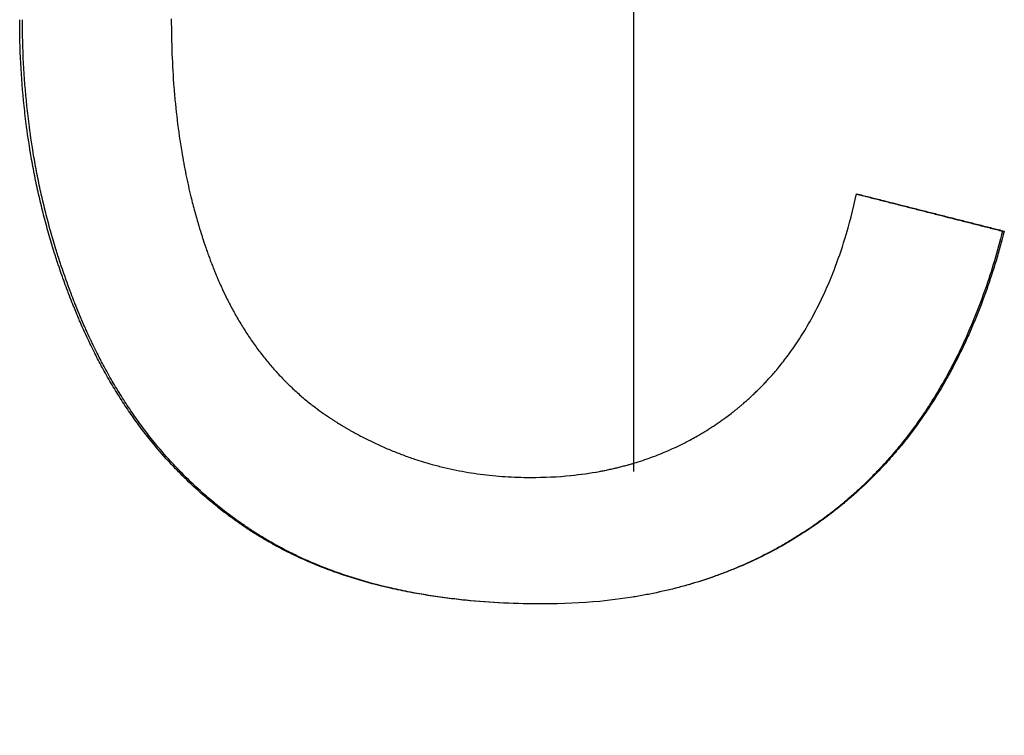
# Model space of a CAD drawing. Extents: x -0.04 to 7.61, y -2.49 to 5.24.
# Tile 8 of 13: x 4.99 to 5.31, y 3.1 to 3.33. Entities that reach past the tile are written whole.
import ezdxf

# ---------------------------------------------------------------- set-up
doc = ezdxf.new("R2010")
doc.units = 0
doc.header["$MEASUREMENT"] = 0
doc.linetypes.add('CHAIN', pattern=[0.7087, 0.4724, -0.0591, 0.1181, -0.0591])
doc.layers.get('0').update_dxf_attribs({"linetype": 'CONTINUOUS'})

msp = doc.modelspace()

# ---------------------------------------------------------------- linework, layer by layer
at = {"linetype": 'CHAIN'}
msp.add_line((5.19, 5.235), (5.19, 1.78358), dxfattribs=at)
msp.add_line((5.30917, 3.25928), (5.30971, 3.25928))
for points, knots in [([(5.16078, 3.13883), (5.1564, 3.13883), (5.15212, 3.13893), (5.14793, 3.13913), (5.14374, 3.13933), (5.13964, 3.13963), (5.13564, 3.14003), (5.13364, 3.14024), (5.13166, 3.14046), (5.1297, 3.14071), (5.12558, 3.14124), (5.12155, 3.14189), (5.11763, 3.14264), (5.11557, 3.14304), (5.11354, 3.14346), (5.11154, 3.14392), (5.10753, 3.14484), (5.10363, 3.14588), (5.09985, 3.14704), (5.09796, 3.14763), (5.0961, 3.14824), (5.09426, 3.14888), (5.09151, 3.14985), (5.08883, 3.15088), (5.0862, 3.15199), (5.08401, 3.15291), (5.08187, 3.15388), (5.07977, 3.15489), (5.07935, 3.1551), (5.07894, 3.1553), (5.07852, 3.15551), (5.07769, 3.15592), (5.07686, 3.15635), (5.07605, 3.15678), (5.07564, 3.15699), (5.07523, 3.15721), (5.07482, 3.15743), (5.07401, 3.15787), (5.07321, 3.15831), (5.07241, 3.15876), (5.07201, 3.15899), (5.07162, 3.15922), (5.07122, 3.15945), (5.07043, 3.15991), (5.06965, 3.16038), (5.06887, 3.16086), (5.06849, 3.16109), (5.0681, 3.16133), (5.06772, 3.16158), (5.06714, 3.16194), (5.06657, 3.16231), (5.066, 3.16268), (5.06581, 3.1628), (5.06562, 3.16293), (5.06543, 3.16305), (5.06505, 3.1633), (5.06468, 3.16355), (5.0643, 3.1638), (5.06411, 3.16393), (5.06393, 3.16406), (5.06374, 3.16419), (5.06318, 3.16457), (5.06262, 3.16495), (5.06207, 3.16534), (5.0617, 3.1656), (5.06133, 3.16586), (5.06097, 3.16613), (5.05987, 3.16692), (5.05878, 3.16772), (5.05771, 3.16854), (5.05699, 3.16909), (5.05628, 3.16964), (5.05558, 3.17021), (5.05417, 3.17133), (5.05278, 3.17248), (5.05142, 3.17365), (5.05074, 3.17424), (5.05006, 3.17484), (5.04939, 3.17544), (5.04738, 3.17725), (5.04542, 3.17911), (5.04352, 3.18104), (5.04224, 3.18233), (5.04099, 3.18365), (5.03977, 3.18499), (5.03793, 3.187), (5.03614, 3.18907), (5.0344, 3.19121), (5.03382, 3.19192), (5.03325, 3.19264), (5.03268, 3.19337), (5.03154, 3.19482), (5.03043, 3.1963), (5.02934, 3.19781), (5.02879, 3.19856), (5.02825, 3.19932), (5.02772, 3.20009), (5.02665, 3.20162), (5.02561, 3.20318), (5.02459, 3.20477), (5.02407, 3.20557), (5.02357, 3.20637), (5.02307, 3.20718), (5.02207, 3.2088), (5.02109, 3.21044), (5.02014, 3.21211), (5.01966, 3.21295), (5.01919, 3.21379), (5.01872, 3.21464), (5.01802, 3.21592), (5.01734, 3.21721), (5.01666, 3.21851), (5.01644, 3.21895), (5.01622, 3.21938), (5.01599, 3.21982), (5.01555, 3.2207), (5.01511, 3.22158), (5.01468, 3.22247), (5.01447, 3.22292), (5.01425, 3.22337), (5.01404, 3.22382), (5.01361, 3.22471), (5.01319, 3.22562), (5.01278, 3.22653), (5.01257, 3.22699), (5.01236, 3.22744), (5.01216, 3.2279), (5.01185, 3.22859), (5.01155, 3.22928), (5.01125, 3.22998), (5.01115, 3.23021), (5.01105, 3.23045), (5.01095, 3.23068), (5.01075, 3.23115), (5.01055, 3.23161), (5.01036, 3.23208), (5.01026, 3.23232), (5.01016, 3.23255), (5.01006, 3.23278), (5.00977, 3.23349), (5.00948, 3.23419), (5.0092, 3.2349), (5.00901, 3.23537), (5.00882, 3.23584), (5.00863, 3.23631), (5.00826, 3.23725), (5.00789, 3.2382), (5.00753, 3.23914), (5.00735, 3.23962), (5.00717, 3.24009), (5.007, 3.24057), (5.00664, 3.24151), (5.00629, 3.24247), (5.00595, 3.24342), (5.00578, 3.2439), (5.00561, 3.24437), (5.00544, 3.24485), (5.0051, 3.24581), (5.00477, 3.24677), (5.00445, 3.24773), (5.00429, 3.24821), (5.00413, 3.24869), (5.00397, 3.24917), (5.00349, 3.25061), (5.00303, 3.25206), (5.00258, 3.25351), (5.00228, 3.25448), (5.00199, 3.25545), (5.0017, 3.25643), (5.00113, 3.25837), (5.00058, 3.26033), (5.00006, 3.26229), (4.9998, 3.26327), (4.99954, 3.26426), (4.99929, 3.26524), (4.99879, 3.26722), (4.99832, 3.2692), (4.99787, 3.27119), (4.99764, 3.27218), (4.99743, 3.27318), (4.99721, 3.27418), (4.99679, 3.27618), (4.99639, 3.27819), (4.99601, 3.2802), (4.99583, 3.28121), (4.99564, 3.28222), (4.99547, 3.28324), (4.99491, 3.28647), (4.99441, 3.28973), (4.99398, 3.29301), (4.99368, 3.29526), (4.99341, 3.29753), (4.99317, 3.2998), (4.9927, 3.30435), (4.99234, 3.30894), (4.9921, 3.31358), (4.99186, 3.31821), (4.99174, 3.32289), (4.99174, 3.32761)], [0, 0, 0, 0, 0.1128, 0.1128, 0.1128, 0.225601, 0.225601, 0.225601, 0.282001, 0.282001, 0.282001, 0.400901, 0.400901, 0.400901, 0.463401, 0.463401, 0.463401, 0.588401, 0.588401, 0.588401, 0.650901, 0.650901, 0.650901, 0.744651, 0.744651, 0.744651, 0.822776, 0.822776, 0.822776, 0.838401, 0.838401, 0.838401, 0.869651, 0.869651, 0.869651, 0.885276, 0.885276, 0.885276, 0.916526, 0.916526, 0.916526, 0.932151, 0.932151, 0.932151, 0.963401, 0.963401, 0.963401, 0.979026, 0.979026, 0.979026, 1.002464, 1.002464, 1.002464, 1.010276, 1.010276, 1.010276, 1.025901, 1.025901, 1.025901, 1.033714, 1.033714, 1.033714, 1.057151, 1.057151, 1.057151, 1.072776, 1.072776, 1.072776, 1.119651, 1.119651, 1.119651, 1.150901, 1.150901, 1.150901, 1.213401, 1.213401, 1.213401, 1.244651, 1.244651, 1.244651, 1.338401, 1.338401, 1.338401, 1.400901, 1.400901, 1.400901, 1.494651, 1.494651, 1.494651, 1.525901, 1.525901, 1.525901, 1.588401, 1.588401, 1.588401, 1.619651, 1.619651, 1.619651, 1.682151, 1.682151, 1.682151, 1.713401, 1.713401, 1.713401, 1.775901, 1.775901, 1.775901, 1.807151, 1.807151, 1.807151, 1.854026, 1.854026, 1.854026, 1.869651, 1.869651, 1.869651, 1.900901, 1.900901, 1.900901, 1.916526, 1.916526, 1.916526, 1.947776, 1.947776, 1.947776, 1.963401, 1.963401, 1.963401, 1.986839, 1.986839, 1.986839, 1.994651, 1.994651, 1.994651, 2.010276, 2.010276, 2.010276, 2.018089, 2.018089, 2.018089, 2.041526, 2.041526, 2.041526, 2.057151, 2.057151, 2.057151, 2.088401, 2.088401, 2.088401, 2.104026, 2.104026, 2.104026, 2.135276, 2.135276, 2.135276, 2.150901, 2.150901, 2.150901, 2.182151, 2.182151, 2.182151, 2.197776, 2.197776, 2.197776, 2.244651, 2.244651, 2.244651, 2.275901, 2.275901, 2.275901, 2.338401, 2.338401, 2.338401, 2.369651, 2.369651, 2.369651, 2.432151, 2.432151, 2.432151, 2.463401, 2.463401, 2.463401, 2.525901, 2.525901, 2.525901, 2.557151, 2.557151, 2.557151, 2.657001, 2.657001, 2.657001, 2.725601, 2.725601, 2.725601, 2.8628, 2.8628, 2.8628, 3, 3, 3, 3]), ([(5.16078, 3.13883), (5.15647, 3.13883), (5.15225, 3.13893), (5.14812, 3.13913), (5.14395, 3.13933), (5.13987, 3.13963), (5.13588, 3.14003), (5.13389, 3.14024), (5.13192, 3.14046), (5.12997, 3.14071), (5.12587, 3.14124), (5.12186, 3.14189), (5.11796, 3.14264), (5.11591, 3.14304), (5.11388, 3.14346), (5.11189, 3.14392), (5.1079, 3.14484), (5.10402, 3.14588), (5.10026, 3.14704), (5.09838, 3.14763), (5.09652, 3.14824), (5.0947, 3.14888), (5.09196, 3.14985), (5.08928, 3.15088), (5.08667, 3.15199), (5.0858, 3.15236), (5.08493, 3.15273), (5.08408, 3.15312), (5.08279, 3.15369), (5.08152, 3.15428), (5.08027, 3.15489), (5.07985, 3.1551), (5.07944, 3.1553), (5.07902, 3.15551), (5.07819, 3.15592), (5.07737, 3.15635), (5.07656, 3.15678), (5.07615, 3.15699), (5.07575, 3.15721), (5.07534, 3.15743), (5.07453, 3.15787), (5.07373, 3.15831), (5.07294, 3.15876), (5.07254, 3.15899), (5.07215, 3.15922), (5.07176, 3.15945), (5.07117, 3.1598), (5.07058, 3.16015), (5.07, 3.1605), (5.06981, 3.16062), (5.06961, 3.16074), (5.06942, 3.16086), (5.06903, 3.16109), (5.06865, 3.16133), (5.06827, 3.16158), (5.06807, 3.1617), (5.06788, 3.16182), (5.06769, 3.16194), (5.06731, 3.16218), (5.06693, 3.16243), (5.06656, 3.16268), (5.06637, 3.1628), (5.06618, 3.16293), (5.06599, 3.16305), (5.06562, 3.1633), (5.06524, 3.16355), (5.06487, 3.1638), (5.06468, 3.16393), (5.06449, 3.16406), (5.06431, 3.16419), (5.06375, 3.16457), (5.0632, 3.16495), (5.06265, 3.16534), (5.06228, 3.1656), (5.06191, 3.16586), (5.06155, 3.16613), (5.06045, 3.16692), (5.05937, 3.16772), (5.0583, 3.16854), (5.05759, 3.16909), (5.05688, 3.16964), (5.05618, 3.17021), (5.05478, 3.17133), (5.0534, 3.17248), (5.05204, 3.17365), (5.05137, 3.17424), (5.05069, 3.17484), (5.05003, 3.17544), (5.04803, 3.17725), (5.04607, 3.17911), (5.04418, 3.18104), (5.04291, 3.18233), (5.04167, 3.18365), (5.04044, 3.18499), (5.03861, 3.187), (5.03683, 3.18907), (5.0351, 3.19121), (5.03452, 3.19192), (5.03395, 3.19264), (5.03339, 3.19337), (5.03226, 3.19482), (5.03115, 3.1963), (5.03006, 3.19781), (5.02952, 3.19856), (5.02898, 3.19932), (5.02845, 3.20009), (5.02739, 3.20162), (5.02635, 3.20318), (5.02533, 3.20477), (5.02482, 3.20557), (5.02432, 3.20637), (5.02382, 3.20718), (5.02283, 3.2088), (5.02185, 3.21044), (5.0209, 3.21211), (5.02043, 3.21295), (5.01996, 3.21379), (5.01949, 3.21464), (5.0188, 3.21592), (5.01812, 3.21721), (5.01744, 3.21851), (5.01722, 3.21895), (5.017, 3.21938), (5.01678, 3.21982), (5.01634, 3.2207), (5.0159, 3.22158), (5.01547, 3.22247), (5.01526, 3.22292), (5.01504, 3.22337), (5.01483, 3.22382), (5.01441, 3.22471), (5.01399, 3.22562), (5.01358, 3.22653), (5.01337, 3.22699), (5.01316, 3.22744), (5.01296, 3.2279), (5.01265, 3.22859), (5.01235, 3.22928), (5.01205, 3.22998), (5.01195, 3.23021), (5.01185, 3.23045), (5.01175, 3.23068), (5.01156, 3.23115), (5.01136, 3.23161), (5.01116, 3.23208), (5.01107, 3.23232), (5.01097, 3.23255), (5.01087, 3.23278), (5.01058, 3.23349), (5.0103, 3.23419), (5.01001, 3.2349), (5.00982, 3.23537), (5.00964, 3.23584), (5.00945, 3.23631), (5.00908, 3.23725), (5.00871, 3.2382), (5.00835, 3.23914), (5.00817, 3.23962), (5.008, 3.24009), (5.00782, 3.24057), (5.00747, 3.24151), (5.00712, 3.24247), (5.00678, 3.24342), (5.00661, 3.2439), (5.00644, 3.24437), (5.00627, 3.24485), (5.00594, 3.24581), (5.00561, 3.24677), (5.00529, 3.24773), (5.00513, 3.24821), (5.00497, 3.24869), (5.00481, 3.24917), (5.00433, 3.25061), (5.00387, 3.25206), (5.00343, 3.25351), (5.00313, 3.25448), (5.00284, 3.25545), (5.00255, 3.25643), (5.00198, 3.25837), (5.00144, 3.26033), (5.00091, 3.26229), (5.00065, 3.26327), (5.0004, 3.26426), (5.00015, 3.26524), (4.99965, 3.26722), (4.99918, 3.2692), (4.99873, 3.27119), (4.99851, 3.27218), (4.99829, 3.27318), (4.99808, 3.27418), (4.99766, 3.27618), (4.99726, 3.27819), (4.99689, 3.2802), (4.9967, 3.28121), (4.99652, 3.28222), (4.99634, 3.28324), (4.99579, 3.28647), (4.99529, 3.28973), (4.99486, 3.29301), (4.99456, 3.29526), (4.9943, 3.29753), (4.99406, 3.2998), (4.99359, 3.30435), (4.99323, 3.30894), (4.99299, 3.31358), (4.99275, 3.31821), (4.99264, 3.32289), (4.99264, 3.32761)], [0.001137, 0.001137, 0.001137, 0.001137, 0.1128, 0.1128, 0.1128, 0.225601, 0.225601, 0.225601, 0.282001, 0.282001, 0.282001, 0.400901, 0.400901, 0.400901, 0.463401, 0.463401, 0.463401, 0.588401, 0.588401, 0.588401, 0.650901, 0.650901, 0.650901, 0.744651, 0.744651, 0.744651, 0.775901, 0.775901, 0.775901, 0.822776, 0.822776, 0.822776, 0.838401, 0.838401, 0.838401, 0.869651, 0.869651, 0.869651, 0.885276, 0.885276, 0.885276, 0.916526, 0.916526, 0.916526, 0.932151, 0.932151, 0.932151, 0.955589, 0.955589, 0.955589, 0.963401, 0.963401, 0.963401, 0.979026, 0.979026, 0.979026, 0.986839, 0.986839, 0.986839, 1.002464, 1.002464, 1.002464, 1.010276, 1.010276, 1.010276, 1.025901, 1.025901, 1.025901, 1.033714, 1.033714, 1.033714, 1.057151, 1.057151, 1.057151, 1.072776, 1.072776, 1.072776, 1.119651, 1.119651, 1.119651, 1.150901, 1.150901, 1.150901, 1.213401, 1.213401, 1.213401, 1.244651, 1.244651, 1.244651, 1.338401, 1.338401, 1.338401, 1.400901, 1.400901, 1.400901, 1.494651, 1.494651, 1.494651, 1.525901, 1.525901, 1.525901, 1.588401, 1.588401, 1.588401, 1.619651, 1.619651, 1.619651, 1.682151, 1.682151, 1.682151, 1.713401, 1.713401, 1.713401, 1.775901, 1.775901, 1.775901, 1.807151, 1.807151, 1.807151, 1.854026, 1.854026, 1.854026, 1.869651, 1.869651, 1.869651, 1.900901, 1.900901, 1.900901, 1.916526, 1.916526, 1.916526, 1.947776, 1.947776, 1.947776, 1.963401, 1.963401, 1.963401, 1.986839, 1.986839, 1.986839, 1.994651, 1.994651, 1.994651, 2.010276, 2.010276, 2.010276, 2.018089, 2.018089, 2.018089, 2.041526, 2.041526, 2.041526, 2.057151, 2.057151, 2.057151, 2.088401, 2.088401, 2.088401, 2.104026, 2.104026, 2.104026, 2.135276, 2.135276, 2.135276, 2.150901, 2.150901, 2.150901, 2.182151, 2.182151, 2.182151, 2.197776, 2.197776, 2.197776, 2.244651, 2.244651, 2.244651, 2.275901, 2.275901, 2.275901, 2.338401, 2.338401, 2.338401, 2.369651, 2.369651, 2.369651, 2.432151, 2.432151, 2.432151, 2.463401, 2.463401, 2.463401, 2.525901, 2.525901, 2.525901, 2.557151, 2.557151, 2.557151, 2.657001, 2.657001, 2.657001, 2.725601, 2.725601, 2.725601, 2.8628, 2.8628, 2.8628, 3, 3, 3, 3]), ([(5.04071, 3.32788), (5.04071, 3.32406), (5.04078, 3.3203), (5.04092, 3.31661), (5.04106, 3.31291), (5.04127, 3.30927), (5.04155, 3.30569), (5.04169, 3.3039), (5.04184, 3.30213), (5.04202, 3.30037), (5.04237, 3.29685), (5.04279, 3.29339), (5.04327, 3.28999), (5.04352, 3.28829), (5.04378, 3.28661), (5.04406, 3.28494), (5.04448, 3.28244), (5.04494, 3.27997), (5.04544, 3.27753), (5.04593, 3.27509), (5.04647, 3.27269), (5.04705, 3.27032), (5.04724, 3.26953), (5.04744, 3.26875), (5.04764, 3.26796), (5.04804, 3.2664), (5.04846, 3.26485), (5.0489, 3.26332), (5.04911, 3.26255), (5.04934, 3.26179), (5.04956, 3.26103), (5.0499, 3.25989), (5.05026, 3.25876), (5.05062, 3.25763), (5.05074, 3.25726), (5.05086, 3.25689), (5.05098, 3.25651), (5.05135, 3.2554), (5.05172, 3.25429), (5.05211, 3.25319), (5.0523, 3.25264), (5.0525, 3.25209), (5.0527, 3.25155), (5.0529, 3.251), (5.0531, 3.25046), (5.0533, 3.24991), (5.05337, 3.24973), (5.05343, 3.24955), (5.0535, 3.24937), (5.05371, 3.24883), (5.05391, 3.24829), (5.05412, 3.24776), (5.05426, 3.2474), (5.05441, 3.24705), (5.05455, 3.24669), (5.05462, 3.24651), (5.05469, 3.24634), (5.05476, 3.24616), (5.05491, 3.24581), (5.05505, 3.24546), (5.0552, 3.24511), (5.05527, 3.24493), (5.05534, 3.24476), (5.05541, 3.24458), (5.05556, 3.24423), (5.05571, 3.24389), (5.05586, 3.24354), (5.05593, 3.24337), (5.05601, 3.24319), (5.05608, 3.24302), (5.05631, 3.24251), (5.05654, 3.24199), (5.05677, 3.24148), (5.05692, 3.24114), (5.05708, 3.2408), (5.05724, 3.24046), (5.05771, 3.23945), (5.05819, 3.23845), (5.05868, 3.23747), (5.059, 3.23681), (5.05934, 3.23616), (5.05967, 3.23551), (5.06035, 3.23422), (5.06104, 3.23295), (5.06175, 3.2317), (5.06211, 3.23107), (5.06247, 3.23046), (5.06283, 3.22984), (5.06356, 3.22862), (5.06431, 3.22742), (5.06508, 3.22624), (5.06547, 3.22565), (5.06586, 3.22506), (5.06625, 3.22449), (5.06704, 3.22333), (5.06785, 3.22219), (5.06867, 3.22108), (5.06909, 3.22053), (5.06951, 3.21998), (5.06993, 3.21943), (5.07077, 3.21834), (5.07164, 3.21728), (5.07252, 3.21623), (5.07296, 3.21571), (5.07341, 3.2152), (5.07386, 3.21469), (5.07477, 3.21367), (5.07569, 3.21267), (5.07663, 3.21169), (5.0771, 3.2112), (5.07758, 3.21072), (5.07806, 3.21025), (5.07902, 3.20929), (5.08, 3.20836), (5.08099, 3.20746), (5.08149, 3.207), (5.082, 3.20655), (5.08251, 3.20611), (5.08352, 3.20523), (5.08456, 3.20437), (5.08562, 3.20353), (5.08615, 3.20311), (5.08668, 3.20269), (5.08722, 3.20228), (5.08802, 3.20167), (5.08884, 3.20107), (5.08967, 3.20049), (5.08994, 3.20029), (5.09022, 3.2001), (5.0905, 3.1999), (5.09092, 3.19961), (5.09134, 3.19933), (5.09176, 3.19904), (5.0919, 3.19895), (5.09204, 3.19886), (5.09218, 3.19876), (5.09247, 3.19858), (5.09275, 3.19839), (5.09304, 3.19821), (5.09318, 3.19811), (5.09332, 3.19802), (5.09347, 3.19793), (5.09375, 3.19775), (5.09404, 3.19757), (5.09433, 3.19739), (5.09476, 3.19712), (5.0952, 3.19685), (5.09564, 3.19659), (5.09578, 3.1965), (5.09593, 3.19641), (5.09608, 3.19632), (5.09637, 3.19615), (5.09666, 3.19598), (5.09696, 3.1958), (5.0971, 3.19572), (5.09725, 3.19563), (5.0974, 3.19555), (5.09769, 3.19538), (5.09799, 3.19521), (5.09828, 3.19504), (5.09843, 3.19496), (5.09858, 3.19487), (5.09873, 3.19479), (5.09917, 3.19454), (5.09961, 3.19429), (5.10006, 3.19405), (5.10035, 3.19389), (5.10065, 3.19373), (5.10095, 3.19357), (5.10154, 3.19325), (5.10214, 3.19294), (5.10274, 3.19263), (5.10304, 3.19248), (5.10334, 3.19232), (5.10364, 3.19217), (5.10454, 3.19172), (5.10544, 3.19128), (5.10635, 3.19085), (5.10695, 3.19056), (5.10756, 3.19028), (5.10816, 3.19001), (5.10938, 3.18946), (5.1106, 3.18893), (5.11183, 3.18843), (5.11244, 3.18818), (5.11305, 3.18793), (5.11367, 3.18769), (5.11491, 3.1872), (5.11615, 3.18674), (5.11739, 3.1863), (5.11801, 3.18608), (5.11864, 3.18587), (5.11927, 3.18566), (5.12114, 3.18503), (5.12304, 3.18446), (5.12494, 3.18393), (5.12622, 3.18358), (5.12749, 3.18325), (5.12878, 3.18294), (5.13135, 3.18233), (5.13394, 3.1818), (5.13656, 3.18136), (5.13787, 3.18114), (5.13918, 3.18094), (5.1405, 3.18077), (5.14315, 3.18041), (5.14581, 3.18015), (5.14851, 3.17997), (5.1512, 3.1798), (5.15392, 3.17971), (5.15666, 3.17971)], [0, 0, 0, 0, 0.125, 0.125, 0.125, 0.25, 0.25, 0.25, 0.3125, 0.3125, 0.3125, 0.4375, 0.4375, 0.4375, 0.5, 0.5, 0.5, 0.59375, 0.59375, 0.59375, 0.6875, 0.6875, 0.6875, 0.71875, 0.71875, 0.71875, 0.78125, 0.78125, 0.78125, 0.8125, 0.8125, 0.8125, 0.859375, 0.859375, 0.859375, 0.875, 0.875, 0.875, 0.921875, 0.921875, 0.921875, 0.945312, 0.945312, 0.945312, 0.96875, 0.96875, 0.96875, 0.976562, 0.976562, 0.976562, 1, 1, 1, 1.015625, 1.015625, 1.015625, 1.023438, 1.023438, 1.023438, 1.039062, 1.039062, 1.039062, 1.046875, 1.046875, 1.046875, 1.0625, 1.0625, 1.0625, 1.070312, 1.070312, 1.070312, 1.09375, 1.09375, 1.09375, 1.109375, 1.109375, 1.109375, 1.15625, 1.15625, 1.15625, 1.1875, 1.1875, 1.1875, 1.25, 1.25, 1.25, 1.28125, 1.28125, 1.28125, 1.34375, 1.34375, 1.34375, 1.375, 1.375, 1.375, 1.4375, 1.4375, 1.4375, 1.46875, 1.46875, 1.46875, 1.53125, 1.53125, 1.53125, 1.5625, 1.5625, 1.5625, 1.625, 1.625, 1.625, 1.65625, 1.65625, 1.65625, 1.71875, 1.71875, 1.71875, 1.75, 1.75, 1.75, 1.8125, 1.8125, 1.8125, 1.84375, 1.84375, 1.84375, 1.890625, 1.890625, 1.890625, 1.90625, 1.90625, 1.90625, 1.929688, 1.929688, 1.929688, 1.9375, 1.9375, 1.9375, 1.953125, 1.953125, 1.953125, 1.960938, 1.960938, 1.960938, 1.976562, 1.976562, 1.976562, 2, 2, 2, 2.007812, 2.007812, 2.007812, 2.023438, 2.023438, 2.023438, 2.03125, 2.03125, 2.03125, 2.046875, 2.046875, 2.046875, 2.054688, 2.054688, 2.054688, 2.078125, 2.078125, 2.078125, 2.09375, 2.09375, 2.09375, 2.125, 2.125, 2.125, 2.140625, 2.140625, 2.140625, 2.1875, 2.1875, 2.1875, 2.21875, 2.21875, 2.21875, 2.28125, 2.28125, 2.28125, 2.3125, 2.3125, 2.3125, 2.375, 2.375, 2.375, 2.40625, 2.40625, 2.40625, 2.5, 2.5, 2.5, 2.5625, 2.5625, 2.5625, 2.6875, 2.6875, 2.6875, 2.75, 2.75, 2.75, 2.875, 2.875, 2.875, 3, 3, 3, 3]), ([(5.15666, 3.17971), (5.16111, 3.17971), (5.16545, 3.17992), (5.16967, 3.18035), (5.17284, 3.18067), (5.17594, 3.18111), (5.17898, 3.18167), (5.18202, 3.18223), (5.18499, 3.18291), (5.1879, 3.18371), (5.18887, 3.18398), (5.18983, 3.18426), (5.19079, 3.18455), (5.1927, 3.18514), (5.19458, 3.18578), (5.19644, 3.18647), (5.19737, 3.18682), (5.19828, 3.18718), (5.1992, 3.18755), (5.20102, 3.1883), (5.20282, 3.1891), (5.20459, 3.18995), (5.20547, 3.19038), (5.20635, 3.19082), (5.20722, 3.19127), (5.20852, 3.19196), (5.20981, 3.19267), (5.21109, 3.19341), (5.21151, 3.19365), (5.21193, 3.1939), (5.21235, 3.19416), (5.21319, 3.19466), (5.21403, 3.19518), (5.21485, 3.19572), (5.21527, 3.19598), (5.21568, 3.19625), (5.21609, 3.19653), (5.21691, 3.19707), (5.21772, 3.19763), (5.21853, 3.19821), (5.21893, 3.19849), (5.21933, 3.19878), (5.21973, 3.19908), (5.22033, 3.19952), (5.22092, 3.19997), (5.22151, 3.20042), (5.22171, 3.20057), (5.22191, 3.20073), (5.2221, 3.20088), (5.2224, 3.20111), (5.22269, 3.20134), (5.22298, 3.20157), (5.22327, 3.20181), (5.22357, 3.20204), (5.22386, 3.20228), (5.22415, 3.20252), (5.22444, 3.20276), (5.22472, 3.203), (5.22501, 3.20324), (5.2253, 3.20348), (5.22558, 3.20373), (5.22596, 3.20406), (5.22634, 3.20439), (5.22671, 3.20472), (5.2269, 3.20489), (5.22709, 3.20505), (5.22727, 3.20522), (5.22764, 3.20556), (5.22801, 3.2059), (5.22838, 3.20624), (5.22856, 3.20641), (5.22875, 3.20658), (5.22893, 3.20676), (5.22929, 3.2071), (5.22965, 3.20745), (5.23001, 3.20781), (5.23019, 3.20798), (5.23037, 3.20816), (5.23055, 3.20834), (5.23109, 3.20887), (5.23161, 3.20941), (5.23214, 3.20996), (5.23249, 3.21033), (5.23283, 3.21069), (5.23318, 3.21107), (5.23386, 3.21181), (5.23454, 3.21257), (5.23521, 3.21334), (5.23554, 3.21372), (5.23587, 3.21411), (5.2362, 3.2145), (5.23718, 3.21568), (5.23814, 3.21688), (5.23908, 3.21812), (5.23971, 3.21894), (5.24032, 3.21978), (5.24093, 3.22062), (5.24213, 3.22232), (5.2433, 3.22407), (5.24443, 3.22587), (5.24499, 3.22677), (5.24554, 3.22769), (5.24609, 3.22861), (5.24717, 3.23047), (5.24822, 3.23237), (5.24922, 3.23433), (5.24972, 3.23531), (5.25021, 3.2363), (5.25069, 3.23731), (5.25165, 3.23932), (5.25257, 3.24138), (5.25345, 3.24349), (5.25389, 3.24455), (5.25432, 3.24562), (5.25474, 3.2467), (5.25599, 3.24995), (5.25716, 3.25332), (5.25823, 3.2568), (5.25966, 3.26144), (5.26092, 3.2663), (5.26201, 3.27136)], [0, 0, 0, 0, 0.166667, 0.166667, 0.166667, 0.291667, 0.291667, 0.291667, 0.416667, 0.416667, 0.416667, 0.458333, 0.458333, 0.458333, 0.541667, 0.541667, 0.541667, 0.583333, 0.583333, 0.583333, 0.666667, 0.666667, 0.666667, 0.708333, 0.708333, 0.708333, 0.770833, 0.770833, 0.770833, 0.791667, 0.791667, 0.791667, 0.833333, 0.833333, 0.833333, 0.854167, 0.854167, 0.854167, 0.895833, 0.895833, 0.895833, 0.916667, 0.916667, 0.916667, 0.947917, 0.947917, 0.947917, 0.958333, 0.958333, 0.958333, 0.973958, 0.973958, 0.973958, 0.989583, 0.989583, 0.989583, 1.005208, 1.005208, 1.005208, 1.020833, 1.020833, 1.020833, 1.041667, 1.041667, 1.041667, 1.052083, 1.052083, 1.052083, 1.072917, 1.072917, 1.072917, 1.083333, 1.083333, 1.083333, 1.104167, 1.104167, 1.104167, 1.114583, 1.114583, 1.114583, 1.145833, 1.145833, 1.145833, 1.166667, 1.166667, 1.166667, 1.208333, 1.208333, 1.208333, 1.229167, 1.229167, 1.229167, 1.291667, 1.291667, 1.291667, 1.333333, 1.333333, 1.333333, 1.416667, 1.416667, 1.416667, 1.458333, 1.458333, 1.458333, 1.541667, 1.541667, 1.541667, 1.583333, 1.583333, 1.583333, 1.666667, 1.666667, 1.666667, 1.708333, 1.708333, 1.708333, 1.833333, 1.833333, 1.833333, 2, 2, 2, 2]), ([(5.262, 3.27128), (5.26321, 3.27097), (5.26443, 3.27066), (5.26565, 3.27035), (5.26697, 3.27002), (5.26829, 3.26968), (5.26961, 3.26934), (5.27027, 3.26918), (5.27093, 3.26901), (5.27159, 3.26884), (5.27291, 3.26851), (5.27422, 3.26817), (5.27554, 3.26784), (5.2762, 3.26767), (5.27686, 3.2675), (5.27752, 3.26733), (5.27884, 3.267), (5.28016, 3.26666), (5.28148, 3.26633), (5.28214, 3.26616), (5.2828, 3.26599), (5.28346, 3.26582), (5.28478, 3.26549), (5.2861, 3.26515), (5.28742, 3.26482), (5.28808, 3.26465), (5.28874, 3.26448), (5.28939, 3.26431), (5.29137, 3.26381), (5.29335, 3.26331), (5.29533, 3.2628), (5.29665, 3.26247), (5.29797, 3.26213), (5.29929, 3.2618), (5.29994, 3.26163), (5.3006, 3.26146), (5.30126, 3.2613), (5.30258, 3.26096), (5.3039, 3.26062), (5.30522, 3.26029), (5.30654, 3.25995), (5.30786, 3.25962), (5.30917, 3.25928)], [0.0008095, 0.0008095, 0.0008095, 0.0008095, 0.0104239, 0.0104239, 0.0104239, 0.0208478, 0.0208478, 0.0208478, 0.0260597, 0.0260597, 0.0260597, 0.0364836, 0.0364836, 0.0364836, 0.0416956, 0.0416956, 0.0416956, 0.0521195, 0.0521195, 0.0521195, 0.0573314, 0.0573314, 0.0573314, 0.0677553, 0.0677553, 0.0677553, 0.0729673, 0.0729673, 0.0729673, 0.0886031, 0.0886031, 0.0886031, 0.099027, 0.099027, 0.099027, 0.1042389, 0.1042389, 0.1042389, 0.1146628, 0.1146628, 0.1146628, 0.1250867, 0.1250867, 0.1250867, 0.1250867]), ([(5.26201, 3.27136), (5.26334, 3.27102), (5.26467, 3.27069), (5.26599, 3.27035), (5.26732, 3.27002), (5.26864, 3.26968), (5.26997, 3.26934), (5.27196, 3.26884), (5.27394, 3.26834), (5.27593, 3.26784), (5.27659, 3.26767), (5.27726, 3.2675), (5.27792, 3.26733), (5.27924, 3.267), (5.28057, 3.26666), (5.28189, 3.26633), (5.28256, 3.26616), (5.28322, 3.26599), (5.28388, 3.26582), (5.28521, 3.26549), (5.28653, 3.26515), (5.28786, 3.26482), (5.28852, 3.26465), (5.28918, 3.26448), (5.28984, 3.26431), (5.29117, 3.26398), (5.29249, 3.26364), (5.29382, 3.26331), (5.29448, 3.26314), (5.29514, 3.26297), (5.29581, 3.2628), (5.29713, 3.26247), (5.29846, 3.26213), (5.29978, 3.2618), (5.30044, 3.26163), (5.3011, 3.26146), (5.30177, 3.2613), (5.30309, 3.26096), (5.30442, 3.26062), (5.30574, 3.26029), (5.30706, 3.25995), (5.30839, 3.25962), (5.30971, 3.25928)], [0, 0, 0, 0, 0.0104239, 0.0104239, 0.0104239, 0.0208478, 0.0208478, 0.0208478, 0.0364836, 0.0364836, 0.0364836, 0.0416956, 0.0416956, 0.0416956, 0.0521195, 0.0521195, 0.0521195, 0.0573314, 0.0573314, 0.0573314, 0.0677553, 0.0677553, 0.0677553, 0.0729673, 0.0729673, 0.0729673, 0.0833911, 0.0833911, 0.0833911, 0.0886031, 0.0886031, 0.0886031, 0.099027, 0.099027, 0.099027, 0.1042389, 0.1042389, 0.1042389, 0.1146628, 0.1146628, 0.1146628, 0.1250867, 0.1250867, 0.1250867, 0.1250867]), ([(5.30971, 3.25928), (5.30804, 3.25276), (5.30614, 3.24649), (5.30403, 3.24048), (5.30245, 3.23598), (5.30074, 3.23162), (5.29891, 3.2274), (5.29829, 3.22599), (5.29767, 3.2246), (5.29703, 3.22323), (5.29576, 3.22049), (5.29442, 3.2178), (5.29304, 3.21519), (5.29234, 3.21388), (5.29164, 3.21258), (5.29092, 3.21131), (5.28948, 3.20875), (5.28798, 3.20627), (5.28643, 3.20384), (5.28565, 3.20263), (5.28486, 3.20143), (5.28406, 3.20025), (5.28245, 3.19789), (5.28079, 3.1956), (5.27908, 3.19337), (5.27822, 3.19225), (5.27735, 3.19115), (5.27646, 3.19007), (5.27513, 3.18845), (5.27377, 3.18686), (5.27238, 3.18531), (5.27099, 3.18375), (5.26957, 3.18224), (5.26812, 3.18076), (5.26764, 3.18027), (5.26715, 3.17978), (5.26666, 3.17929), (5.26592, 3.17856), (5.26518, 3.17784), (5.26443, 3.17713), (5.26418, 3.1769), (5.26392, 3.17666), (5.26367, 3.17643), (5.26291, 3.17572), (5.26215, 3.17503), (5.26138, 3.17434), (5.26086, 3.17389), (5.26034, 3.17344), (5.25982, 3.17299), (5.25956, 3.17276), (5.2593, 3.17254), (5.25904, 3.17232), (5.25864, 3.17198), (5.25825, 3.17165), (5.25785, 3.17132), (5.25745, 3.17099), (5.25705, 3.17067), (5.25665, 3.17034), (5.25625, 3.17002), (5.25584, 3.16969), (5.25544, 3.16937), (5.25503, 3.16905), (5.25463, 3.16874), (5.25422, 3.16842), (5.25408, 3.16832), (5.25395, 3.16821), (5.25381, 3.16811), (5.2534, 3.1678), (5.25299, 3.16748), (5.25258, 3.16718), (5.2523, 3.16697), (5.25203, 3.16677), (5.25175, 3.16656), (5.2512, 3.16616), (5.25065, 3.16576), (5.25009, 3.16536), (5.24981, 3.16516), (5.24953, 3.16496), (5.24925, 3.16476), (5.2487, 3.16437), (5.24813, 3.16398), (5.24757, 3.1636), (5.24729, 3.16341), (5.247, 3.16322), (5.24672, 3.16303), (5.24587, 3.16246), (5.24501, 3.1619), (5.24415, 3.16135), (5.24358, 3.16098), (5.243, 3.16062), (5.24242, 3.16026), (5.24126, 3.15955), (5.24009, 3.15885), (5.23892, 3.15817), (5.23833, 3.15783), (5.23773, 3.1575), (5.23714, 3.15717), (5.23536, 3.15618), (5.23355, 3.15523), (5.23172, 3.15431), (5.2305, 3.15371), (5.22927, 3.15312), (5.22803, 3.15255), (5.22555, 3.1514), (5.22303, 3.15033), (5.22047, 3.14933), (5.21919, 3.14883), (5.2179, 3.14835), (5.2166, 3.14788), (5.214, 3.14695), (5.21136, 3.1461), (5.20868, 3.14531), (5.20734, 3.14492), (5.20599, 3.14454), (5.20463, 3.14419), (5.20191, 3.14347), (5.19914, 3.14283), (5.19634, 3.14226), (5.19494, 3.14197), (5.19353, 3.1417), (5.19211, 3.14145), (5.18784, 3.1407), (5.18349, 3.14011), (5.17904, 3.13968), (5.17312, 3.13911), (5.16703, 3.13883), (5.16078, 3.13883)], [0, 0, 0, 0, 0.166667, 0.166667, 0.166667, 0.291667, 0.291667, 0.291667, 0.333333, 0.333333, 0.333333, 0.416667, 0.416667, 0.416667, 0.458333, 0.458333, 0.458333, 0.541667, 0.541667, 0.541667, 0.583333, 0.583333, 0.583333, 0.666667, 0.666667, 0.666667, 0.708333, 0.708333, 0.708333, 0.770833, 0.770833, 0.770833, 0.833333, 0.833333, 0.833333, 0.854167, 0.854167, 0.854167, 0.885417, 0.885417, 0.885417, 0.895833, 0.895833, 0.895833, 0.927083, 0.927083, 0.927083, 0.947917, 0.947917, 0.947917, 0.958333, 0.958333, 0.958333, 0.973958, 0.973958, 0.973958, 0.989583, 0.989583, 0.989583, 1.005208, 1.005208, 1.005208, 1.020833, 1.020833, 1.020833, 1.026042, 1.026042, 1.026042, 1.041667, 1.041667, 1.041667, 1.052083, 1.052083, 1.052083, 1.072917, 1.072917, 1.072917, 1.083333, 1.083333, 1.083333, 1.104167, 1.104167, 1.104167, 1.114583, 1.114583, 1.114583, 1.145833, 1.145833, 1.145833, 1.166667, 1.166667, 1.166667, 1.208333, 1.208333, 1.208333, 1.229167, 1.229167, 1.229167, 1.291667, 1.291667, 1.291667, 1.333333, 1.333333, 1.333333, 1.416667, 1.416667, 1.416667, 1.458333, 1.458333, 1.458333, 1.541667, 1.541667, 1.541667, 1.583333, 1.583333, 1.583333, 1.666667, 1.666667, 1.666667, 1.708333, 1.708333, 1.708333, 1.833333, 1.833333, 1.833333, 2, 2, 2, 2]), ([(5.30917, 3.25928), (5.30751, 3.25276), (5.30562, 3.24649), (5.30352, 3.24048), (5.30194, 3.23598), (5.30024, 3.23162), (5.29841, 3.2274), (5.29781, 3.22599), (5.29718, 3.2246), (5.29655, 3.22323), (5.29528, 3.22049), (5.29395, 3.2178), (5.29257, 3.21519), (5.29188, 3.21388), (5.29118, 3.21258), (5.29046, 3.21131), (5.28903, 3.20875), (5.28754, 3.20627), (5.28599, 3.20384), (5.28522, 3.20263), (5.28444, 3.20143), (5.28364, 3.20025), (5.28204, 3.19789), (5.28038, 3.1956), (5.27868, 3.19337), (5.27782, 3.19225), (5.27695, 3.19115), (5.27607, 3.19007), (5.27475, 3.18845), (5.2734, 3.18686), (5.27201, 3.18531), (5.27155, 3.18479), (5.27109, 3.18428), (5.27062, 3.18377), (5.26968, 3.18275), (5.26873, 3.18174), (5.26777, 3.18076), (5.26729, 3.18027), (5.2668, 3.17978), (5.26631, 3.17929), (5.26558, 3.17856), (5.26484, 3.17784), (5.26409, 3.17713), (5.26384, 3.1769), (5.26359, 3.17666), (5.26334, 3.17643), (5.26284, 3.17596), (5.26233, 3.17549), (5.26182, 3.17503), (5.26157, 3.1748), (5.26131, 3.17457), (5.26106, 3.17434), (5.26054, 3.17389), (5.26003, 3.17344), (5.25951, 3.17299), (5.25925, 3.17276), (5.25899, 3.17254), (5.25873, 3.17232), (5.25833, 3.17198), (5.25794, 3.17165), (5.25754, 3.17132), (5.25741, 3.17121), (5.25728, 3.1711), (5.25715, 3.17099), (5.25688, 3.17078), (5.25662, 3.17056), (5.25635, 3.17034), (5.25622, 3.17023), (5.25608, 3.17013), (5.25595, 3.17002), (5.25568, 3.1698), (5.25541, 3.16959), (5.25514, 3.16937), (5.25501, 3.16927), (5.25488, 3.16916), (5.25474, 3.16906), (5.25447, 3.16884), (5.2542, 3.16863), (5.25393, 3.16842), (5.25379, 3.16832), (5.25366, 3.16821), (5.25352, 3.16811), (5.25312, 3.1678), (5.25271, 3.16748), (5.2523, 3.16718), (5.25202, 3.16697), (5.25175, 3.16677), (5.25148, 3.16656), (5.25093, 3.16616), (5.25037, 3.16576), (5.24982, 3.16536), (5.24954, 3.16516), (5.24927, 3.16496), (5.24899, 3.16476), (5.24843, 3.16437), (5.24787, 3.16398), (5.24731, 3.1636), (5.24703, 3.16341), (5.24675, 3.16322), (5.24647, 3.16303), (5.24562, 3.16246), (5.24477, 3.1619), (5.24391, 3.16135), (5.24334, 3.16098), (5.24276, 3.16062), (5.24219, 3.16026), (5.24103, 3.15955), (5.23987, 3.15885), (5.2387, 3.15817), (5.23811, 3.15783), (5.23752, 3.1575), (5.23693, 3.15717), (5.23515, 3.15618), (5.23335, 3.15523), (5.23153, 3.15431), (5.23032, 3.15371), (5.22909, 3.15312), (5.22786, 3.15255), (5.22539, 3.1514), (5.22288, 3.15033), (5.22034, 3.14933), (5.21906, 3.14883), (5.21778, 3.14835), (5.21648, 3.14788), (5.21389, 3.14695), (5.21126, 3.1461), (5.2086, 3.14531), (5.20726, 3.14492), (5.20592, 3.14454), (5.20456, 3.14419), (5.20185, 3.14347), (5.1991, 3.14283), (5.19631, 3.14226), (5.19492, 3.14197), (5.19351, 3.1417), (5.1921, 3.14145), (5.1914, 3.14133), (5.1907, 3.14121), (5.19, 3.1411)], [0, 0, 0, 0, 0.166667, 0.166667, 0.166667, 0.291667, 0.291667, 0.291667, 0.333333, 0.333333, 0.333333, 0.416667, 0.416667, 0.416667, 0.458333, 0.458333, 0.458333, 0.541667, 0.541667, 0.541667, 0.583333, 0.583333, 0.583333, 0.666667, 0.666667, 0.666667, 0.708333, 0.708333, 0.708333, 0.770833, 0.770833, 0.770833, 0.791667, 0.791667, 0.791667, 0.833333, 0.833333, 0.833333, 0.854167, 0.854167, 0.854167, 0.885417, 0.885417, 0.885417, 0.895833, 0.895833, 0.895833, 0.916667, 0.916667, 0.916667, 0.927083, 0.927083, 0.927083, 0.947917, 0.947917, 0.947917, 0.958333, 0.958333, 0.958333, 0.973958, 0.973958, 0.973958, 0.979167, 0.979167, 0.979167, 0.989583, 0.989583, 0.989583, 0.994792, 0.994792, 0.994792, 1.005208, 1.005208, 1.005208, 1.010417, 1.010417, 1.010417, 1.020833, 1.020833, 1.020833, 1.026042, 1.026042, 1.026042, 1.041667, 1.041667, 1.041667, 1.052083, 1.052083, 1.052083, 1.072917, 1.072917, 1.072917, 1.083333, 1.083333, 1.083333, 1.104167, 1.104167, 1.104167, 1.114583, 1.114583, 1.114583, 1.145833, 1.145833, 1.145833, 1.166667, 1.166667, 1.166667, 1.208333, 1.208333, 1.208333, 1.229167, 1.229167, 1.229167, 1.291667, 1.291667, 1.291667, 1.333333, 1.333333, 1.333333, 1.416667, 1.416667, 1.416667, 1.458333, 1.458333, 1.458333, 1.541667, 1.541667, 1.541667, 1.583333, 1.583333, 1.583333, 1.666667, 1.666667, 1.666667, 1.708333, 1.708333, 1.708333, 1.728857, 1.728857, 1.728857, 1.728857]), ([(5.15681, 3.17971), (5.16124, 3.17971), (5.16556, 3.17992), (5.16976, 3.18035), (5.17292, 3.18067), (5.17601, 3.18111), (5.17903, 3.18167), (5.18004, 3.18186), (5.18104, 3.18206), (5.18203, 3.18227), (5.18402, 3.1827), (5.18598, 3.18318), (5.18791, 3.18371), (5.18861, 3.18391), (5.18931, 3.18411), (5.19, 3.18431)], [0, 0, 0, 0, 0.1666667, 0.1666667, 0.1666667, 0.2916667, 0.2916667, 0.2916667, 0.3333333, 0.3333333, 0.3333333, 0.4166667, 0.4166667, 0.4166667, 0.4468717, 0.4468717, 0.4468717, 0.4468717])]:
    msp.add_open_spline(points, degree=3, knots=knots)

doc.saveas('drawing.dxf')
